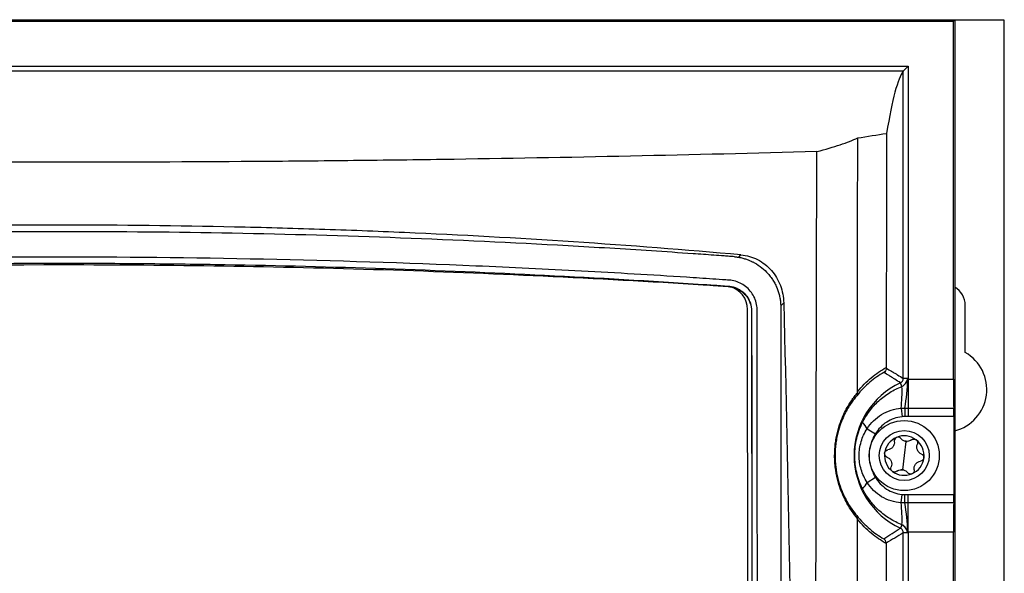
# Model space of a CAD drawing. Header units: millimetres. Extents: x 15458 to 16410, y 10212 to 11278.
# Tile 91 of 139: x 16012 to 16110, y 10818 to 10873. Entities that reach past the tile are written whole.
import ezdxf

# ---------------------------------------------------------------- set-up
doc = ezdxf.new("R2010")
doc.units = ezdxf.units.MM

msp = doc.modelspace()

# ---------------------------------------------------------------- linework, layer by layer
at = {"color": 7, "linetype": 'Continuous', "lineweight": 25}
for p, q in [((15927.004, 10873.151), (16105.091, 10873.151)), ((15927.135, 10873.021), (16104.96, 10873.021)), ((16104.96, 10873.021), (16105.091, 10873.151)), ((16104.96, 10837.253), (16104.96, 10873.021)), ((16105.091, 10873.151), (16105.091, 10616.064)), ((16110.047, 10873.108), (16105.091, 10873.108)), ((16110.047, 10616.108), (16110.047, 10873.108)), ((15931.644, 10868.498), (16100.451, 10868.498)), ((16099.951, 10867.999), (15932.144, 10867.999)), ((16100.451, 10868.498), (16099.951, 10867.999)), ((16099.951, 10837.319), (16099.951, 10867.999)), ((16100.451, 10868.498), (16100.451, 10837.319)), ((16079.938, 10846.709), (16079.938, 10846.672)), ((16084.484, 10748.452), (16084.396, 10844.191)), ((16088.001, 10844.853), (16087.707, 10844.559)), ((16087.709, 10844.446), (16087.709, 10747.77)), ((16106.147, 10839.903), (16106.147, 10844.608)), ((16084.796, 10844.042), (16084.796, 10844.005)), ((16084.796, 10844.005), (16084.884, 10748.188)), ((16100.451, 10837.319), (16099.951, 10837.319)), ((16099.823, 10836.522), (16099.662, 10836.866)), ((16100.448, 10837.253), (16100.448, 10834.342)), ((16100.448, 10837.253), (16104.96, 10837.253)), ((16099.747, 10834.328), (16099.827, 10833.483)), ((16100.104, 10834.342), (16100.121, 10833.508)), ((16100.448, 10834.342), (16104.987, 10834.342)), ((16100.448, 10834.342), (16100.448, 10833.511)), ((16104.995, 10833.511), (16100.448, 10833.511)), ((16104.995, 10833.511), (16104.995, 10825.705)), ((16096.328, 10832.283), (16097.16, 10831.777)), ((16100.222, 10831.022), (16100.047, 10829.608)), ((16100.047, 10829.608), (16099.873, 10828.194)), ((16096.328, 10826.933), (16097.16, 10827.439)), ((16099.747, 10824.888), (16099.827, 10825.732)), ((16100.104, 10824.874), (16100.121, 10825.708)), ((16100.448, 10824.873), (16100.448, 10825.705)), ((16100.448, 10825.705), (16104.995, 10825.705)), ((16100.448, 10821.963), (16100.448, 10824.873)), ((16104.987, 10824.873), (16100.448, 10824.873)), ((16099.823, 10822.694), (16099.662, 10822.35)), ((16099.951, 10667.319), (16099.951, 10821.897)), ((16100.451, 10821.897), (16099.951, 10821.897)), ((16104.96, 10821.963), (16100.448, 10821.963)), ((16100.451, 10821.897), (16100.451, 10667.319)), ((16104.96, 10667.253), (16104.96, 10821.963))]:
    msp.add_line(p, q, dxfattribs=at)
at = {"color": 7, "linetype": 'Continuous', "lineweight": 25, "flags": 128}
msp.add_lwpolyline([(16083.486, 10849.42), (16083.503, 10849.437), (16083.727, 10849.662)], dxfattribs=at)
at = {"color": 7, "linetype": 'Continuous', "lineweight": 25}
for radius in [3.5, 2.5]:
    msp.add_circle((16100.047, 10829.608), radius, dxfattribs=at)
for centre, radius, start, end in [((16082.015, 10844.186), 2.382, 0.13252, 75.68219), ((16104.047, 10844.608), 2.1, 0, 60.20024), ((16104.047, 10836.208), 4.25, 284.21504, 60.38842), ((16103.047, 10829.608), 8.009, 115.00512, 244.99488), ((16081.17, 10836.069), 18.658, 354.64558, 1.39001), ((16078.387, 10837.997), 22.022, 350.44772, 358.00226), ((16094.52, 10831.478), 1.979, 23.9921, 46.65329), ((16100.047, 10829.608), 1.975, 112.96462, 172.96462), ((16100.047, 10829.608), 1.975, 52.96462, 112.96462), ((16100.047, 10829.608), 1.439, 78.31631, 87.61292), ((16100.313, 10831.765), 0.748, 254.00013, 271.9291), ((16100.047, 10829.608), 1.975, 352.96462, 52.96462), ((16100.047, 10829.608), 1.975, 172.96462, 232.96462), ((16100.047, 10829.608), 1.975, 292.96462, 352.96462), ((16100.047, 10829.608), 1.975, 232.96462, 292.96462), ((16100.047, 10829.608), 1.439, 258.31631, 267.61292), ((16099.781, 10827.451), 0.748, 74.00013, 91.9291), ((16094.52, 10827.737), 1.979, 313.34671, 336.0079), ((16081.17, 10823.147), 18.658, 358.60999, 5.35442), ((16078.387, 10821.219), 22.022, 1.99774, 9.55228)]:
    msp.add_arc(centre, radius, start, end, dxfattribs=at)
for centre, major_axis, start_param, end_param in [((16100.39, 9742.302), (0, 1125.977), 0.022331, 0.107372), ((16105.021, 10837.253), (0, 3.5), 1.570796, 2.552562), ((16104.977, 10833.511), (0, 1), 4.712389, 5.694154), ((16104.977, 10825.705), (0, 1), 3.730624, 4.712389), ((16105.021, 10821.963), (0, 3.5), 0.589031, 1.570796)]:
    msp.add_ellipse(centre, major_axis=major_axis, ratio=0.017455, start_param=start_param, end_param=end_param, dxfattribs=at)
for points in [[(16099.951, 10867.999), (16099.951, 10867.999), (16099.951, 10867.999), (16099.951, 10867.999)], [(16095.374, 10835.982), (16095.376, 10844.452), (16095.386, 10852.903), (16095.399, 10861.335)], [(16095.399, 10861.335), (16096.36, 10861.491), (16097.322, 10861.644), (16098.283, 10861.795)], [(16098.283, 10861.795), (16098.268, 10854.017), (16098.255, 10846.217), (16098.246, 10838.405)], [(16084.796, 10844.042), (16084.825, 10812.81), (16084.853, 10781.552), (16084.882, 10750.268)], [(16098.246, 10838.405), (16098.246, 10838.383), (16098.246, 10838.36), (16098.246, 10838.337)], [(16100.451, 10837.319), (16100.451, 10837.297), (16100.45, 10837.275), (16100.448, 10837.253)], [(16100.396, 10837.229), (16100.413, 10837.237), (16100.431, 10837.245), (16100.448, 10837.253)], [(16095.379, 10835.882), (16095.392, 10835.773), (16095.364, 10835.669), (16095.304, 10835.59)], [(16095.379, 10835.882), (16095.375, 10835.913), (16095.374, 10835.948), (16095.374, 10835.982)], [(16100.121, 10833.508), (16100.022, 10833.506), (16099.924, 10833.493), (16099.827, 10833.483)], [(16100.104, 10834.342), (16100.219, 10834.342), (16100.334, 10834.342), (16100.448, 10834.342)], [(16100.448, 10833.511), (16100.339, 10833.511), (16100.23, 10833.51), (16100.121, 10833.508)], [(16100.107, 10831.045), (16099.947, 10831.091), (16099.814, 10831.187), (16099.72, 10831.309)], [(16100.779, 10831.179), (16100.658, 10831.083), (16100.505, 10831.022), (16100.339, 10831.017)], [(16099.316, 10828.037), (16099.437, 10828.133), (16099.589, 10828.193), (16099.756, 10828.199)], [(16099.987, 10828.17), (16100.148, 10828.124), (16100.281, 10828.029), (16100.375, 10827.906)], [(16099.827, 10825.732), (16099.924, 10825.723), (16100.022, 10825.71), (16100.121, 10825.708)], [(16100.121, 10825.708), (16100.23, 10825.706), (16100.339, 10825.705), (16100.448, 10825.705)], [(16100.448, 10824.873), (16100.334, 10824.873), (16100.219, 10824.873), (16100.104, 10824.874)], [(16095.377, 10823.331), (16095.387, 10823.436), (16095.359, 10823.536), (16095.301, 10823.613)], [(16095.373, 10823.245), (16095.373, 10823.275), (16095.374, 10823.304), (16095.377, 10823.331)], [(16097.993, 10821.298), (16098.552, 10821.628), (16099.109, 10821.976), (16099.662, 10822.35)], [(16099.951, 10821.897), (16099.377, 10821.532), (16098.804, 10821.192), (16098.231, 10820.87)], [(16100.448, 10821.963), (16100.431, 10821.971), (16100.413, 10821.978), (16100.396, 10821.987)], [(16100.448, 10821.963), (16100.45, 10821.941), (16100.451, 10821.919), (16100.451, 10821.897)], [(16098.231, 10820.87), (16098.231, 10821.047), (16098.135, 10821.211), (16097.993, 10821.298)], [(16098.231, 10820.87), (16098.231, 10820.856), (16098.23, 10820.843), (16098.23, 10820.83)]]:
    msp.add_open_spline(points, degree=3, dxfattribs=at)
for points, knots in [([(16091.311, 10859.974), (16092.183, 10860.203), (16092.955, 10860.431), (16094.315, 10860.885), (16094.903, 10861.111), (16095.399, 10861.335)], [0, 0, 0, 0, 0.5, 0.5, 1, 1, 1, 1]), ([(16091.311, 10859.974), (16078.962, 10859.632), (16066.49, 10859.364), (16050.742, 10859.138), (16047.585, 10859.098), (16041.274, 10859.029), (16038.116, 10859.001), (16028.64, 10858.932), (16022.316, 10858.91), (16012.821, 10858.91), (16009.655, 10858.916), (16003.319, 10858.939), (16000.15, 10858.956), (15990.668, 10859.025), (15984.372, 10859.094), (15965.562, 10859.365), (15953.122, 10859.632), (15940.784, 10859.974)], [0, 0, 0, 0, 0.25, 0.25, 0.3125, 0.3125, 0.375, 0.375, 0.5, 0.5, 0.5625, 0.5625, 0.625, 0.625, 0.75, 0.75, 1, 1, 1, 1]), ([(16091.193, 10737.698), (16091.189, 10747.893), (16091.184, 10758.089), (16091.186, 10778.481), (16091.192, 10788.68), (16091.224, 10819.266), (16091.265, 10839.632), (16091.311, 10859.974)], [0, 0, 0, 0, 0.25, 0.25, 0.5, 0.5, 1, 1, 1, 1]), ([(16083.727, 10849.662), (16072.609, 10850.646), (16061.402, 10851.386), (16047.285, 10852.005), (16044.456, 10852.114), (16038.788, 10852.3), (16035.946, 10852.378), (16027.421, 10852.564), (16021.739, 10852.627), (16010.378, 10852.627), (16004.699, 10852.565), (15993.344, 10852.317), (15987.662, 10852.13), (15970.702, 10851.387), (15959.487, 10850.646), (15948.368, 10849.662)], [0, 0, 0, 0, 0.25, 0.25, 0.3125, 0.3125, 0.375, 0.375, 0.5, 0.5, 0.625, 0.625, 0.75, 0.75, 1, 1, 1, 1]), ([(16083.087, 10849.468), (16082.915, 10849.482), (16082.741, 10849.494), (16082.396, 10849.52), (16082.223, 10849.533), (16081.705, 10849.572), (16081.36, 10849.597), (16080.322, 10849.672), (16079.63, 10849.721), (16077.554, 10849.866), (16076.168, 10849.96), (16072.008, 10850.233), (16069.23, 10850.402), (16060.88, 10850.871), (16055.3, 10851.132), (16038.524, 10851.761), (16027.283, 10851.972), (16010.428, 10851.972), (16004.808, 10851.919), (15993.59, 10851.709), (15987.988, 10851.551), (15976.8, 10851.132), (15971.215, 10850.871), (15962.865, 10850.402), (15960.087, 10850.233), (15955.927, 10849.96), (15954.541, 10849.866), (15952.465, 10849.719), (15951.773, 10849.67), (15950.736, 10849.595), (15950.217, 10849.557), (15949.699, 10849.519), (15949.353, 10849.494), (15949.18, 10849.482), (15949.008, 10849.468)], [0, 0, 0, 0, 0.003906, 0.003906, 0.007812, 0.007812, 0.015625, 0.015625, 0.03125, 0.03125, 0.0625, 0.0625, 0.125, 0.125, 0.25, 0.25, 0.5, 0.5, 0.625, 0.625, 0.75, 0.75, 0.875, 0.875, 0.9375, 0.9375, 0.96875, 0.96875, 0.984375, 0.984375, 0.992187, 0.996094, 0.996094, 1, 1, 1, 1]), ([(16085.443, 10746.598), (16085.457, 10747.042), (16085.438, 10747.486), (16085.432, 10748.373), (16085.434, 10748.817), (16085.432, 10750.148), (16085.432, 10751.035), (16085.429, 10753.697), (16085.427, 10755.472), (16085.422, 10760.796), (16085.419, 10764.345), (16085.41, 10774.994), (16085.404, 10782.093), (16085.383, 10803.389), (16085.369, 10817.58), (16085.356, 10833.533), (16085.354, 10835.305), (16085.351, 10837.963), (16085.35, 10838.849), (16085.349, 10840.621), (16085.348, 10841.507), (16085.341, 10842.835), (16085.339, 10843.278), (16085.344, 10843.942), (16085.351, 10844.165), (16085.324, 10844.604), (16085.285, 10844.821), (16085.151, 10845.246), (16085.061, 10845.446), (16084.839, 10845.825), (16084.705, 10846.005), (16084.259, 10846.487), (16083.89, 10846.742), (16083.289, 10846.993), (16083.078, 10847.056), (16082.65, 10847.131), (16082.431, 10847.142), (16081.779, 10847.182), (16081.344, 10847.21), (16080.038, 10847.298), (16079.167, 10847.359), (16076.552, 10847.53), (16074.805, 10847.637), (16071.307, 10847.843), (16069.555, 10847.941), (16064.292, 10848.222), (16060.774, 10848.391), (16050.198, 10848.841), (16043.116, 10849.068), (16028.925, 10849.366), (16021.813, 10849.436), (16007.597, 10849.416), (16000.488, 10849.324), (15986.303, 10848.986), (15979.228, 10848.743), (15968.662, 10848.266), (15965.149, 10848.088), (15959.894, 10847.793), (15958.145, 10847.69), (15954.653, 10847.47), (15952.91, 10847.352), (15950.734, 10847.209), (15950.299, 10847.181), (15949.646, 10847.14), (15949.428, 10847.127), (15949.003, 10847.051), (15948.795, 10846.991), (15948.392, 10846.822), (15948.2, 10846.715), (15947.845, 10846.463), (15947.679, 10846.316), (15947.384, 10845.989), (15947.255, 10845.811), (15947.036, 10845.428), (15946.946, 10845.223), (15946.815, 10844.803), (15946.773, 10844.585), (15946.749, 10844.252), (15946.748, 10844.141), (15946.749, 10843.918), (15946.749, 10843.807), (15946.751, 10843.25), (15946.75, 10842.805), (15946.746, 10841.469), (15946.746, 10840.578), (15946.742, 10836.124), (15946.738, 10832.56), (15946.722, 10814.735), (15946.709, 10800.462), (15946.689, 10779.047), (15946.682, 10771.908), (15946.673, 10761.2), (15946.669, 10757.631), (15946.664, 10752.277), (15946.662, 10750.493), (15946.661, 10748.262), (15946.66, 10747.816), (15946.659, 10747.147), (15946.66, 10746.924), (15946.658, 10746.478), (15946.667, 10746.256), (15946.717, 10745.818), (15946.757, 10745.602), (15946.864, 10745.174), (15946.932, 10744.961), (15947.178, 10744.345), (15947.393, 10743.964), (15947.672, 10743.62)], [0, 0, 0, 0, 0.003906, 0.003906, 0.007812, 0.007812, 0.015625, 0.015625, 0.03125, 0.03125, 0.0625, 0.0625, 0.125, 0.125, 0.25, 0.25, 0.265625, 0.265625, 0.273438, 0.273438, 0.28125, 0.28125, 0.285156, 0.285156, 0.287109, 0.287109, 0.289063, 0.289063, 0.291016, 0.291016, 0.292969, 0.292969, 0.296875, 0.296875, 0.298828, 0.298828, 0.300781, 0.300781, 0.304688, 0.304688, 0.3125, 0.3125, 0.328125, 0.328125, 0.34375, 0.34375, 0.375, 0.375, 0.4375, 0.4375, 0.5, 0.5, 0.5625, 0.5625, 0.625, 0.625, 0.65625, 0.65625, 0.671875, 0.671875, 0.6875, 0.6875, 0.691406, 0.691406, 0.693359, 0.693359, 0.695313, 0.695313, 0.697266, 0.697266, 0.699219, 0.699219, 0.701172, 0.701172, 0.703125, 0.703125, 0.705078, 0.705078, 0.706055, 0.706055, 0.707031, 0.707031, 0.710938, 0.710938, 0.71875, 0.71875, 0.75, 0.75, 0.875, 0.875, 0.9375, 0.9375, 0.96875, 0.96875, 0.984375, 0.984375, 0.988281, 0.988281, 0.990234, 0.990234, 0.992188, 0.992188, 0.994141, 0.994141, 0.996094, 0.996094, 1, 1, 1, 1]), ([(16083.087, 10849.468), (16083.132, 10849.465), (16083.222, 10849.457), (16083.355, 10849.441), (16083.442, 10849.427), (16083.486, 10849.42)], [0, 0, 0, 0, 0.32901, 0.66182, 1, 1, 1, 1]), ([(16083.486, 10849.42), (16083.558, 10849.407), (16083.698, 10849.381), (16083.902, 10849.332), (16084.093, 10849.278), (16084.272, 10849.22), (16084.438, 10849.16), (16084.591, 10849.099), (16084.732, 10849.037), (16084.86, 10848.977), (16084.975, 10848.919), (16085.309, 10848.74), (16085.825, 10848.392), (16086.364, 10847.876), (16086.739, 10847.41), (16086.997, 10847.022), (16087.213, 10846.621), (16087.389, 10846.211), (16087.526, 10845.797), (16087.624, 10845.382), (16087.687, 10844.969), (16087.701, 10844.695), (16087.707, 10844.559)], [0, 0, 0, 0, 0.0330623, 0.0643399, 0.0938329, 0.1215415, 0.1474657, 0.1716056, 0.1939614, 0.2145335, 0.2333222, 0.2503279, 0.3790808, 0.5000306, 0.5674819, 0.6334158, 0.6978789, 0.760921, 0.8225954, 0.8829589, 0.9420722, 1, 1, 1, 1]), ([(16083.727, 10849.662), (16084.018, 10849.636), (16084.303, 10849.583), (16084.86, 10849.424), (16085.135, 10849.317), (16085.656, 10849.051), (16085.901, 10848.894), (16086.362, 10848.533), (16086.578, 10848.327), (16086.964, 10847.884), (16087.136, 10847.646), (16087.436, 10847.137), (16087.565, 10846.866), (16087.873, 10846.039), (16087.985, 10845.448), (16088.001, 10844.853)], [0, 0, 0, 0, 0.125, 0.125, 0.25, 0.25, 0.375, 0.375, 0.5, 0.5, 0.625, 0.625, 0.75, 0.75, 1, 1, 1, 1]), ([(15952.157, 10846.709), (15962.682, 10847.407), (15973.288, 10847.938), (15989.316, 10848.47), (15994.669, 10848.604), (16005.382, 10848.782), (16010.745, 10848.826), (16018.798, 10848.825), (16021.484, 10848.814), (16026.844, 10848.769), (16029.521, 10848.735), (16037.541, 10848.601), (16042.873, 10848.468), (16058.83, 10847.936), (16069.412, 10847.407), (16079.938, 10846.709)], [0, 0, 0, 0, 0.25, 0.25, 0.375, 0.375, 0.5, 0.5, 0.5625, 0.5625, 0.625, 0.625, 0.75, 0.75, 1, 1, 1, 1]), ([(15952.157, 10846.672), (15973.43, 10848.012), (15994.74, 10848.682), (16026.711, 10848.682), (16037.365, 10848.515), (16058.659, 10847.845), (16069.301, 10847.342), (16079.938, 10846.672)], [0, 0, 0, 0, 0.5, 0.5, 0.75, 0.75, 1, 1, 1, 1]), ([(16079.938, 10846.709), (16080.459, 10846.673), (16081.241, 10846.619), (16082.023, 10846.565), (16082.414, 10846.538), (16082.544, 10846.531), (16082.8, 10846.491), (16082.926, 10846.462), (16083.173, 10846.383), (16083.296, 10846.334), (16083.529, 10846.217), (16083.641, 10846.15), (16083.959, 10845.923), (16084.151, 10845.735), (16084.463, 10845.313), (16084.587, 10845.073), (16084.752, 10844.574), (16084.796, 10844.308), (16084.796, 10844.042)], [0, 0, 0, 0, 0.25, 0.375, 0.375, 0.4375, 0.4375, 0.5, 0.5, 0.5625, 0.5625, 0.625, 0.625, 0.75, 0.75, 0.875, 0.875, 1, 1, 1, 1]), ([(16079.938, 10846.672), (16080.382, 10846.643), (16081.049, 10846.599), (16081.827, 10846.548), (16082.16, 10846.526), (16082.382, 10846.512), (16082.494, 10846.507), (16082.604, 10846.493)], [0, 0, 0, 0, 0.5, 0.75, 0.875, 0.875, 1, 1, 1, 1]), ([(16082.604, 10846.477), (16082.753, 10846.459), (16082.899, 10846.427), (16083.186, 10846.338), (16083.328, 10846.28), (16083.594, 10846.14), (16083.719, 10846.059), (16083.956, 10845.874), (16084.068, 10845.77), (16084.267, 10845.545), (16084.356, 10845.425), (16084.513, 10845.167), (16084.58, 10845.03), (16084.74, 10844.61), (16084.796, 10844.308), (16084.796, 10844.005)], [0, 0, 0, 0, 0.125, 0.125, 0.25, 0.25, 0.375, 0.375, 0.5, 0.5, 0.625, 0.625, 0.75, 0.75, 1, 1, 1, 1]), ([(16087.707, 10844.559), (16087.708, 10844.54), (16087.709, 10844.503), (16087.709, 10844.465), (16087.709, 10844.446)], [0, 0, 0, 0, 0.499853, 1, 1, 1, 1]), ([(16088.001, 10844.853), (16088.471, 10827.056), (16088.77, 10809.249), (16088.967, 10782.522), (16088.99, 10773.611), (16088.955, 10755.784), (16088.896, 10746.866), (16088.797, 10737.956)], [0, 0, 0, 0, 0.5, 0.5, 0.75, 0.75, 1, 1, 1, 1]), ([(16095.374, 10835.982), (16095.81, 10836.518), (16096.274, 10836.978), (16097.238, 10837.778), (16097.735, 10838.117), (16098.246, 10838.405)], [0, 0, 0, 0, 0.5, 0.5, 1, 1, 1, 1]), ([(16098.246, 10838.337), (16098.246, 10838.249), (16098.223, 10838.163), (16098.14, 10838.015), (16098.079, 10837.952), (16098.008, 10837.909)], [0, 0, 0, 0, 0.5, 0.5, 1, 1, 1, 1]), ([(16098.246, 10838.337), (16098.424, 10838.237), (16098.603, 10838.135), (16098.781, 10838.031), (16098.888, 10837.968), (16098.995, 10837.905), (16099.102, 10837.841), (16099.194, 10837.787), (16099.286, 10837.731), (16099.378, 10837.676), (16099.569, 10837.559), (16099.76, 10837.44), (16099.951, 10837.319)], [0.00000761, 0.00000761, 0.00000761, 0.00000761, 0.03069377, 0.03069377, 0.03069377, 0.04908632, 0.04908632, 0.04908632, 0.06485976, 0.06485976, 0.06485976, 0.09769397, 0.09769397, 0.09769397, 0.09769397]), ([(16098.008, 10837.909), (16097.528, 10837.633), (16097.06, 10837.309), (16096.153, 10836.543), (16095.716, 10836.103), (16095.304, 10835.59)], [0, 0, 0, 0, 0.5, 0.5, 1, 1, 1, 1]), ([(16099.662, 10836.866), (16099.478, 10836.99), (16099.293, 10837.112), (16099.107, 10837.231), (16099.018, 10837.289), (16098.929, 10837.345), (16098.84, 10837.402), (16098.736, 10837.467), (16098.632, 10837.532), (16098.528, 10837.596), (16098.355, 10837.702), (16098.181, 10837.806), (16098.008, 10837.909)], [0.00049138, 0.00049138, 0.00049138, 0.00049138, 0.03332537, 0.03332537, 0.03332537, 0.04909872, 0.04909872, 0.04909872, 0.06749117, 0.06749117, 0.06749117, 0.09803165, 0.09803165, 0.09803165, 0.09803165]), ([(16099.662, 10836.866), (16099.748, 10836.906), (16099.822, 10836.97), (16099.923, 10837.129), (16099.951, 10837.223), (16099.951, 10837.319)], [0, 0, 0, 0, 0.5, 0.5, 1, 1, 1, 1]), ([(16095.879, 10832.918), (16096.082, 10833.328), (16096.321, 10833.715), (16096.869, 10834.442), (16097.18, 10834.782), (16097.852, 10835.392), (16098.216, 10835.667), (16098.993, 10836.15), (16099.399, 10836.354), (16099.823, 10836.522)], [0, 0, 0, 0, 0.25, 0.25, 0.5, 0.5, 0.75, 0.75, 1, 1, 1, 1]), ([(16099.823, 10836.522), (16099.965, 10836.588), (16100.088, 10836.691), (16100.223, 10836.882), (16100.26, 10836.952), (16100.304, 10837.061), (16100.317, 10837.098), (16100.345, 10837.172), (16100.361, 10837.212), (16100.396, 10837.229)], [0, 0, 0, 0, 0.5, 0.5, 0.75, 0.75, 0.875, 0.875, 1, 1, 1, 1]), ([(16095.377, 10823.331), (16095.195, 10823.542), (16094.987, 10823.802), (16094.65, 10824.298), (16094.534, 10824.481), (16094.294, 10824.892), (16094.17, 10825.123), (16093.926, 10825.633), (16093.806, 10825.913), (16093.577, 10826.538), (16093.468, 10826.886), (16093.284, 10827.638), (16093.207, 10828.051), (16093.134, 10828.688), (16093.115, 10828.905), (16093.094, 10829.348), (16093.091, 10829.57), (16093.099, 10830.008), (16093.11, 10830.227), (16093.146, 10830.655), (16093.171, 10830.861), (16093.23, 10831.26), (16093.265, 10831.453), (16093.344, 10831.828), (16093.388, 10832.01), (16093.529, 10832.528), (16093.634, 10832.841), (16093.855, 10833.418), (16093.97, 10833.676), (16094.314, 10834.38), (16094.544, 10834.758), (16094.873, 10835.241), (16094.98, 10835.387), (16095.186, 10835.653), (16095.285, 10835.773), (16095.379, 10835.882)], [0, 0, 0, 0, 0.125, 0.125, 0.1875, 0.1875, 0.25, 0.25, 0.3125, 0.3125, 0.375, 0.375, 0.4375, 0.4375, 0.46875, 0.46875, 0.5, 0.5, 0.53125, 0.53125, 0.5625, 0.5625, 0.59375, 0.59375, 0.625, 0.625, 0.6875, 0.6875, 0.75, 0.75, 0.875, 0.875, 0.9375, 0.9375, 1, 1, 1, 1]), ([(16095.304, 10835.59), (16095.217, 10835.488), (16095.125, 10835.376), (16094.932, 10835.127), (16094.832, 10834.989), (16094.524, 10834.537), (16094.307, 10834.182), (16093.981, 10833.519), (16093.873, 10833.277), (16093.661, 10832.729), (16093.56, 10832.432), (16093.424, 10831.936), (16093.381, 10831.762), (16093.304, 10831.401), (16093.269, 10831.215), (16093.211, 10830.829), (16093.186, 10830.629), (16093.15, 10830.213), (16093.138, 10829.999), (16093.13, 10829.57), (16093.133, 10829.353), (16093.154, 10828.92), (16093.172, 10828.708), (16093.244, 10828.086), (16093.32, 10827.686), (16093.499, 10826.961), (16093.605, 10826.628), (16093.824, 10826.033), (16093.939, 10825.768), (16094.171, 10825.285), (16094.288, 10825.069), (16094.513, 10824.683), (16094.623, 10824.512), (16094.939, 10824.05), (16095.132, 10823.808), (16095.301, 10823.613)], [0, 0, 0, 0, 0.0625, 0.0625, 0.125, 0.125, 0.25, 0.25, 0.3125, 0.3125, 0.375, 0.375, 0.40625, 0.40625, 0.4375, 0.4375, 0.46875, 0.46875, 0.5, 0.5, 0.53125, 0.53125, 0.5625, 0.5625, 0.625, 0.625, 0.6875, 0.6875, 0.75, 0.75, 0.8125, 0.8125, 0.875, 0.875, 1, 1, 1, 1]), ([(16096.328, 10832.283), (16096.514, 10832.577), (16096.729, 10832.844), (16097.217, 10833.325), (16097.494, 10833.54), (16098.082, 10833.891), (16098.397, 10834.032), (16099.06, 10834.239), (16099.399, 10834.303), (16099.747, 10834.328)], [0, 0, 0, 0, 0.25, 0.25, 0.5, 0.5, 0.75, 0.75, 1, 1, 1, 1]), ([(16099.827, 10833.483), (16099.552, 10833.457), (16099.286, 10833.399), (16098.77, 10833.22), (16098.52, 10833.098), (16098.063, 10832.802), (16097.85, 10832.626), (16097.469, 10832.23), (16097.303, 10832.013), (16097.16, 10831.777)], [0, 0, 0, 0, 0.25, 0.25, 0.5, 0.5, 0.75, 0.75, 1, 1, 1, 1]), ([(16099.747, 10834.328), (16099.777, 10834.331), (16099.806, 10834.334), (16099.866, 10834.339), (16099.896, 10834.34), (16099.985, 10834.342), (16100.045, 10834.343), (16100.104, 10834.342)], [0, 0, 0, 0, 0.25, 0.25, 0.5, 0.5, 1, 1, 1, 1]), ([(16095.879, 10826.298), (16095.751, 10826.555), (16095.639, 10826.819), (16095.446, 10827.358), (16095.364, 10827.634), (16095.234, 10828.19), (16095.186, 10828.471), (16095.12, 10829.039), (16095.104, 10829.326), (16095.104, 10829.897), (16095.12, 10830.182), (16095.186, 10830.748), (16095.235, 10831.032), (16095.431, 10831.867), (16095.624, 10832.403), (16095.879, 10832.918)], [0, 0, 0, 0, 0.125, 0.125, 0.25, 0.25, 0.375, 0.375, 0.5, 0.5, 0.625, 0.625, 0.75, 0.75, 1, 1, 1, 1]), ([(16096.328, 10826.933), (16096.075, 10827.334), (16095.881, 10827.76), (16095.679, 10828.436), (16095.627, 10828.67), (16095.558, 10829.135), (16095.541, 10829.369), (16095.54, 10830.071), (16095.61, 10830.548), (16095.877, 10831.448), (16096.075, 10831.882), (16096.328, 10832.283)], [0, 0, 0, 0, 0.25, 0.25, 0.375, 0.375, 0.5, 0.5, 0.75, 0.75, 1, 1, 1, 1]), ([(16097.16, 10831.777), (16096.96, 10831.449), (16096.806, 10831.103), (16096.646, 10830.556), (16096.604, 10830.368), (16096.549, 10829.989), (16096.521, 10829.611), (16096.548, 10829.233), (16096.603, 10828.854), (16096.644, 10828.666), (16096.804, 10828.118), (16096.96, 10827.767), (16097.16, 10827.439)], [0, 0, 0, 0, 0.25, 0.25, 0.375, 0.375, 0.5, 0.625, 0.625, 0.75, 0.75, 1, 1, 1, 1]), ([(16099.277, 10831.426), (16099.198, 10831.393), (16099.133, 10831.333), (16099.054, 10831.187), (16099.041, 10831.105), (16099.053, 10831.027)], [0, 0, 0, 0, 0.5, 0.5, 1, 1, 1, 1]), ([(16099.72, 10831.309), (16099.672, 10831.372), (16099.603, 10831.42), (16099.445, 10831.464), (16099.356, 10831.46), (16099.277, 10831.426)], [0, 0, 0, 0, 0.5, 0.5, 1, 1, 1, 1]), ([(16099.053, 10831.027), (16099.067, 10830.932), (16099.063, 10830.835), (16099.016, 10830.642), (16098.971, 10830.547), (16098.848, 10830.385), (16098.77, 10830.316), (16098.597, 10830.218), (16098.504, 10830.187), (16098.41, 10830.175)], [0, 0, 0, 0, 0.25, 0.25, 0.5, 0.5, 0.75, 0.75, 1, 1, 1, 1]), ([(16100.779, 10831.179), (16100.841, 10831.228), (16100.918, 10831.257), (16101.083, 10831.262), (16101.169, 10831.236), (16101.237, 10831.184)], [0, 0, 0, 0, 0.5, 0.5, 1, 1, 1, 1]), ([(16101.237, 10831.184), (16101.305, 10831.133), (16101.353, 10831.059), (16101.394, 10830.898), (16101.387, 10830.815), (16101.357, 10830.742)], [0, 0, 0, 0, 0.5, 0.5, 1, 1, 1, 1]), ([(16101.774, 10829.76), (16101.685, 10829.795), (16101.602, 10829.847), (16101.459, 10829.984), (16101.399, 10830.07), (16101.32, 10830.258), (16101.3, 10830.36), (16101.301, 10830.559), (16101.321, 10830.654), (16101.357, 10830.742)], [0, 0, 0, 0, 0.25, 0.25, 0.5, 0.5, 0.75, 0.75, 1, 1, 1, 1]), ([(16098.321, 10829.456), (16098.248, 10829.485), (16098.183, 10829.538), (16098.097, 10829.678), (16098.077, 10829.765), (16098.087, 10829.85)], [0, 0, 0, 0, 0.5, 0.5, 1, 1, 1, 1]), ([(16098.087, 10829.85), (16098.098, 10829.935), (16098.138, 10830.014), (16098.256, 10830.129), (16098.332, 10830.165), (16098.41, 10830.175)], [0, 0, 0, 0, 0.5, 0.5, 1, 1, 1, 1]), ([(16098.321, 10829.456), (16098.41, 10829.421), (16098.492, 10829.369), (16098.636, 10829.231), (16098.695, 10829.146), (16098.775, 10828.958), (16098.795, 10828.855), (16098.794, 10828.657), (16098.774, 10828.561), (16098.737, 10828.473)], [0, 0, 0, 0, 0.25, 0.25, 0.5, 0.5, 0.75, 0.75, 1, 1, 1, 1]), ([(16101.774, 10829.76), (16101.847, 10829.731), (16101.912, 10829.678), (16101.998, 10829.538), (16102.018, 10829.451), (16102.007, 10829.366)], [0, 0, 0, 0, 0.5, 0.5, 1, 1, 1, 1]), ([(16098.858, 10828.031), (16098.789, 10828.083), (16098.741, 10828.157), (16098.7, 10828.317), (16098.707, 10828.4), (16098.737, 10828.473)], [0, 0, 0, 0, 0.5, 0.5, 1, 1, 1, 1]), ([(16101.042, 10828.189), (16101.028, 10828.283), (16101.032, 10828.381), (16101.079, 10828.573), (16101.123, 10828.668), (16101.246, 10828.831), (16101.325, 10828.9), (16101.497, 10828.998), (16101.59, 10829.028), (16101.685, 10829.041)], [0, 0, 0, 0, 0.25, 0.25, 0.5, 0.5, 0.75, 0.75, 1, 1, 1, 1]), ([(16102.007, 10829.366), (16101.997, 10829.281), (16101.957, 10829.202), (16101.839, 10829.086), (16101.763, 10829.051), (16101.685, 10829.041)], [0, 0, 0, 0, 0.5, 0.5, 1, 1, 1, 1]), ([(16099.316, 10828.037), (16099.254, 10827.988), (16099.176, 10827.958), (16099.011, 10827.954), (16098.926, 10827.98), (16098.858, 10828.031)], [0, 0, 0, 0, 0.5, 0.5, 1, 1, 1, 1]), ([(16100.818, 10827.789), (16100.739, 10827.756), (16100.651, 10827.751), (16100.491, 10827.796), (16100.423, 10827.844), (16100.375, 10827.906)], [0, 0, 0, 0, 0.5, 0.5, 1, 1, 1, 1]), ([(16101.042, 10828.189), (16101.054, 10828.111), (16101.04, 10828.029), (16100.962, 10827.883), (16100.897, 10827.823), (16100.818, 10827.789)], [0, 0, 0, 0, 0.5, 0.5, 1, 1, 1, 1]), ([(16099.747, 10824.888), (16099.399, 10824.913), (16099.062, 10824.976), (16098.406, 10825.18), (16098.085, 10825.323), (16097.497, 10825.674), (16097.224, 10825.885), (16096.73, 10826.37), (16096.514, 10826.639), (16096.328, 10826.933)], [0, 0, 0, 0, 0.25, 0.25, 0.5, 0.5, 0.75, 0.75, 1, 1, 1, 1]), ([(16097.16, 10827.439), (16097.303, 10827.203), (16097.469, 10826.986), (16097.846, 10826.593), (16098.061, 10826.415), (16098.518, 10826.119), (16098.762, 10825.999), (16099.283, 10825.817), (16099.552, 10825.758), (16099.827, 10825.732)], [0, 0, 0, 0, 0.25, 0.25, 0.5, 0.5, 0.75, 0.75, 1, 1, 1, 1]), ([(16099.823, 10822.694), (16099.399, 10822.862), (16098.993, 10823.066), (16098.215, 10823.549), (16097.852, 10823.823), (16097.179, 10824.435), (16096.869, 10824.774), (16096.459, 10825.318), (16096.33, 10825.505), (16096.091, 10825.893), (16095.98, 10826.094), (16095.879, 10826.298)], [0, 0, 0, 0, 0.25, 0.25, 0.5, 0.5, 0.75, 0.75, 0.875, 0.875, 1, 1, 1, 1]), ([(16100.104, 10824.874), (16100.045, 10824.873), (16099.985, 10824.873), (16099.896, 10824.876), (16099.866, 10824.877), (16099.806, 10824.882), (16099.777, 10824.885), (16099.747, 10824.888)], [0, 0, 0, 0, 0.5, 0.5, 0.75, 0.75, 1, 1, 1, 1]), ([(16095.301, 10823.613), (16095.713, 10823.098), (16096.151, 10822.658), (16097.053, 10821.895), (16097.519, 10821.572), (16097.993, 10821.298)], [0, 0, 0, 0, 0.5, 0.5, 1, 1, 1, 1]), ([(16095.739, 10679.071), (16095.714, 10684.318), (16095.659, 10696.059), (16095.589, 10714.504), (16095.523, 10734.334), (16095.473, 10753.329), (16095.432, 10771.446), (16095.403, 10788.673), (16095.381, 10805.949), (16095.376, 10817.479), (16095.373, 10823.245)], [0, 0, 0, 0, 0.111591, 0.249702, 0.387591, 0.5257, 0.643994, 0.762288, 0.881144, 1, 1, 1, 1]), ([(16098.23, 10820.83), (16097.727, 10821.115), (16097.231, 10821.453), (16096.273, 10822.25), (16095.809, 10822.709), (16095.373, 10823.245)], [0, 0, 0, 0, 0.5, 0.5, 1, 1, 1, 1]), ([(16100.396, 10821.987), (16100.361, 10822.004), (16100.344, 10822.044), (16100.317, 10822.118), (16100.304, 10822.155), (16100.259, 10822.264), (16100.223, 10822.333), (16100.133, 10822.46), (16100.079, 10822.519), (16099.96, 10822.619), (16099.894, 10822.661), (16099.823, 10822.694)], [0, 0, 0, 0, 0.125, 0.125, 0.25, 0.25, 0.5, 0.5, 0.75, 0.75, 1, 1, 1, 1]), ([(16099.951, 10821.897), (16099.951, 10821.992), (16099.923, 10822.086), (16099.822, 10822.245), (16099.748, 10822.31), (16099.662, 10822.35)], [0, 0, 0, 0, 0.5, 0.5, 1, 1, 1, 1]), ([(16098.23, 10820.83), (16098.224, 10809.798), (16098.224, 10798.755), (16098.24, 10773.343), (16098.259, 10758.984), (16098.32, 10730.417), (16098.361, 10716.21), (16098.455, 10690.713), (16098.505, 10679.379), (16098.561, 10668.159)], [3.1092412, 3.1092412, 3.1092412, 3.1092412, 3.1759593, 3.1759593, 3.2629391, 3.2629391, 3.3499188, 3.3499188, 3.4204698, 3.4204698, 3.4204698, 3.4204698])]:
    msp.add_open_spline(points, degree=3, knots=knots, dxfattribs=at)

doc.saveas('drawing.dxf')
